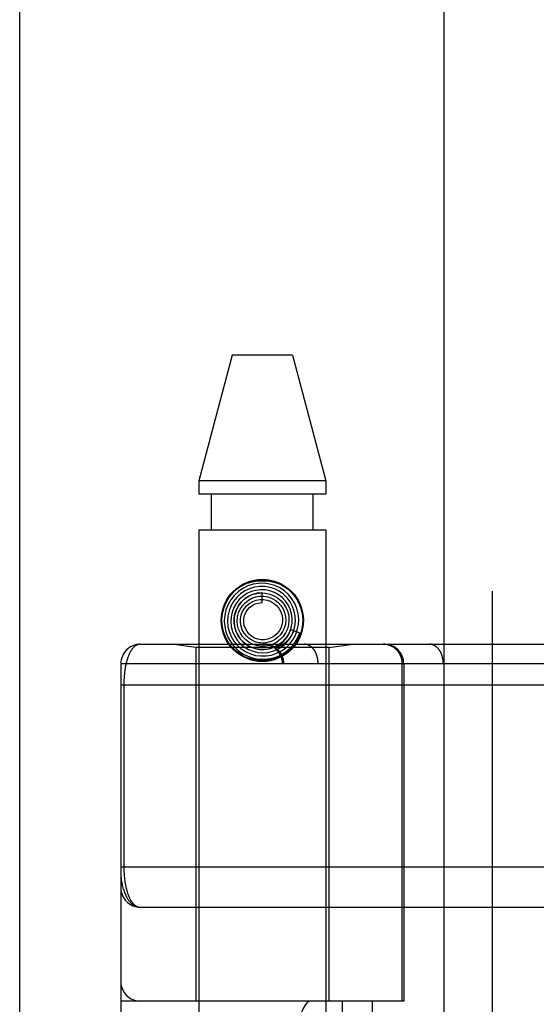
# Model space of a CAD drawing. Header units: inches. Extents: x 0 to 283, y 0 to 183.
# Tile 153 of 256: x 53.279 to 54.078, y 120.992 to 122.513. Entities that reach past the tile are written whole.
import ezdxf

# ---------------------------------------------------------------- set-up
doc = ezdxf.new("R2010")
doc.units = ezdxf.units.IN
doc.header["$LTSCALE"] = 15.583333
doc.header["$MEASUREMENT"] = 0
doc.linetypes.add('HIDDEN', pattern=[0.2, 0.1, -0.1])
doc.layers.get('0').update_dxf_attribs({"linetype": 'CONTINUOUS'})
doc.layers.add('LEFTHAND_DOOR_ASSEMBLY', color=7, linetype='CONTINUOUS')

msp = doc.modelspace()

# ---------------------------------------------------------------- linework, layer by layer
at = {"color": 3, "linetype": 'Continuous'}
msp.add_line((53.2793, 131.3133), (53.2793, 53.176), dxfattribs=at)
at = {"layer": 'LEFTHAND_DOOR_ASSEMBLY', "color": 3, "linetype": 'Continuous'}
msp.add_line((53.9351, 124.747), (53.9351, 53.397), dxfattribs=at)
at = {"layer": 'LEFTHAND_DOOR_ASSEMBLY', "color": 8, "linetype": 'HIDDEN'}
for p, q in [((54.0101, 124.747), (54.0101, 53.397)), ((53.6081, 121.995), (53.5566, 121.8009)), ((53.7011, 121.995), (53.6081, 121.995)), ((53.7011, 121.995), (53.7526, 121.8009)), ((53.5566, 121.8009), (53.5566, 121.78)), ((53.7526, 121.8009), (53.5566, 121.8009)), ((53.7526, 121.8009), (53.7526, 121.78)), ((53.7526, 121.78), (53.5566, 121.78)), ((53.5761, 121.725), (53.5761, 121.78)), ((53.7331, 121.725), (53.7331, 121.78)), ((53.5566, 121.725), (53.5566, 118.5426)), ((53.5566, 121.725), (53.7526, 121.725)), ((53.7526, 121.725), (53.7526, 118.5426)), ((53.6546, 121.6125), (53.6546, 121.6275)), ((53.6983, 121.5708), (53.7126, 121.5661)), ((53.4658, 121.5482), (54.3396, 121.5482)), ((53.5516, 121.543), (53.5141, 121.5482)), ((53.5516, 121.543), (53.5516, 120.997)), ((53.7576, 121.543), (53.5516, 121.543)), ((53.6813, 121.5466), (53.6815, 121.5469)), ((53.6815, 121.5469), (53.6829, 121.5481)), ((53.6829, 121.5481), (53.6834, 121.5485)), ((53.6834, 121.5485), (53.6837, 121.5489)), ((53.6843, 121.5494), (53.6848, 121.5499)), ((53.7576, 121.543), (53.7951, 121.5482)), ((53.7576, 121.543), (53.7576, 120.997)), ((53.8108, 118.8457), (53.8108, 121.5482)), ((54.0673, 118.8457), (54.0673, 121.5482)), ((53.4358, 121.5182), (53.4358, 118.8757)), ((54.0993, 121.5182), (53.4358, 121.5182)), ((53.6858, 118.8757), (53.6858, 121.5182)), ((53.6878, 118.8757), (53.6878, 121.5182)), ((53.7408, 118.8757), (53.7408, 121.5182)), ((53.871, 120.997), (53.871, 121.5182)), ((53.8733, 121.5182), (53.8733, 120.997)), ((53.9344, 118.8757), (53.9344, 121.5182)), ((53.4404, 121.4857), (53.4404, 121.2037)), ((53.4358, 121.2045), (54.3396, 121.2045)), ((53.4658, 121.142), (54.3396, 121.142)), ((53.8733, 120.997), (53.4358, 120.997)), ((53.4658, 119.397), (53.4658, 120.997)), ((53.7783, 120.997), (53.7783, 119.397)), ((53.8242, 120.997), (53.8242, 119.397))]:
    msp.add_line(p, q, dxfattribs=at)
for points in [[(53.6009, 121.6189), (53.6056, 121.6252), (53.611, 121.6308), (53.6172, 121.6356), (53.624, 121.6395), (53.6313, 121.6426), (53.6389, 121.6447), (53.6467, 121.646), (53.6546, 121.6464), (53.6625, 121.646), (53.6703, 121.6447), (53.6779, 121.6426), (53.6852, 121.6395), (53.692, 121.6356), (53.6982, 121.6308), (53.7036, 121.6252), (53.7082, 121.6189)], [(53.6245, 121.6345), (53.6175, 121.6296), (53.6112, 121.6237), (53.6059, 121.617), (53.6016, 121.6095), (53.5984, 121.6015), (53.5965, 121.593), (53.5958, 121.5844), (53.5964, 121.5758), (53.5983, 121.5673), (53.6014, 121.5592), (53.6057, 121.5516), (53.611, 121.5447), (53.6174, 121.5386), (53.6245, 121.5336), (53.6323, 121.5296), (53.6406, 121.5268), (53.6493, 121.5253), (53.6581, 121.525), (53.6668, 121.5261), (53.6754, 121.5284), (53.6835, 121.5319), (53.691, 121.5366)], [(53.6348, 121.6339), (53.6275, 121.6305), (53.6209, 121.626), (53.615, 121.6205), (53.61, 121.6142), (53.606, 121.6072), (53.6031, 121.5997), (53.6014, 121.5918), (53.6008, 121.5837), (53.6015, 121.5756), (53.6034, 121.5677), (53.6065, 121.5601), (53.6107, 121.5531), (53.6159, 121.5468), (53.6219, 121.5414), (53.6288, 121.5368), (53.6363, 121.5334), (53.6442, 121.5311), (53.6523, 121.5301), (53.6606, 121.5302), (53.6687, 121.5316), (53.6766, 121.5342)], [(53.6443, 121.6315), (53.6372, 121.6295), (53.6304, 121.6264), (53.6242, 121.6222), (53.6187, 121.6172), (53.6141, 121.6113), (53.6104, 121.6048), (53.6078, 121.5978), (53.6062, 121.5904), (53.6058, 121.5829), (53.6066, 121.5754), (53.6086, 121.5681), (53.6116, 121.5611), (53.6157, 121.5547), (53.6207, 121.549), (53.6266, 121.5441), (53.6331, 121.5402), (53.6402, 121.5373), (53.6477, 121.5356), (53.6553, 121.535), (53.663, 121.5356), (53.6705, 121.5373)], [(53.6766, 121.5342), (53.684, 121.538), (53.6907, 121.5428), (53.6967, 121.5486), (53.7018, 121.5552), (53.7058, 121.5625), (53.7087, 121.5704), (53.7104, 121.5786), (53.7108, 121.5869), (53.71, 121.5953), (53.708, 121.6035), (53.7048, 121.6112), (53.7004, 121.6185), (53.695, 121.625), (53.6887, 121.6306), (53.6816, 121.6353), (53.6739, 121.6388), (53.6658, 121.6412), (53.6573, 121.6424), (53.6488, 121.6423), (53.6404, 121.6409), (53.6322, 121.6383), (53.6245, 121.6345)], [(53.6705, 121.5373), (53.6776, 121.5402), (53.6843, 121.5441), (53.6903, 121.5491), (53.6954, 121.5549), (53.6996, 121.5614), (53.7028, 121.5685), (53.7049, 121.576), (53.7058, 121.5838), (53.7055, 121.5916), (53.704, 121.5993), (53.7014, 121.6067), (53.6976, 121.6136), (53.6929, 121.6199), (53.6872, 121.6254), (53.6808, 121.63), (53.6737, 121.6336), (53.6661, 121.636), (53.6583, 121.6373), (53.6503, 121.6374), (53.6424, 121.6362), (53.6348, 121.6339)], [(53.6576, 121.54), (53.6647, 121.541), (53.6715, 121.543), (53.678, 121.546), (53.6839, 121.5501), (53.6891, 121.555), (53.6934, 121.5607), (53.6969, 121.5671), (53.6993, 121.5739), (53.7006, 121.581), (53.7008, 121.5882), (53.6998, 121.5954), (53.6978, 121.6024), (53.6946, 121.609), (53.6905, 121.615), (53.6855, 121.6203), (53.6797, 121.6248), (53.6732, 121.6283), (53.6663, 121.6308), (53.659, 121.6322), (53.6517, 121.6324), (53.6443, 121.6315)], [(53.6546, 121.6275), (53.6533, 121.6275), (53.6466, 121.6269), (53.6399, 121.6252), (53.6337, 121.6224), (53.6279, 121.6187), (53.6228, 121.6142), (53.6184, 121.6088), (53.615, 121.6028), (53.6126, 121.5963), (53.6112, 121.5896), (53.6109, 121.5826), (53.6117, 121.5757), (53.6136, 121.569), (53.6165, 121.5626), (53.6204, 121.5568), (53.6252, 121.5517), (53.6307, 121.5473), (53.6369, 121.5439), (53.6436, 121.5416), (53.6505, 121.5402), (53.6576, 121.54)], [(53.6145, 121.6018), (53.6178, 121.6079), (53.6221, 121.6134), (53.6271, 121.6182), (53.6329, 121.622), (53.6391, 121.6249), (53.6458, 121.6267), (53.6526, 121.6275), (53.6594, 121.6271), (53.6661, 121.6257), (53.6725, 121.6232), (53.6783, 121.6197), (53.6835, 121.6153), (53.6879, 121.6102), (53.6914, 121.6044), (53.6939, 121.5981), (53.6954, 121.5916), (53.6958, 121.5849), (53.6951, 121.5782), (53.6934, 121.5718), (53.6906, 121.5657)], [(53.6238, 121.6077), (53.6281, 121.6124), (53.6331, 121.6163), (53.6386, 121.6193), (53.6445, 121.6213), (53.6507, 121.6224), (53.657, 121.6224), (53.6631, 121.6213), (53.669, 121.6193), (53.6744, 121.6163), (53.6792, 121.6125), (53.6834, 121.6079), (53.6867, 121.6027), (53.689, 121.5971), (53.6904, 121.5911), (53.6908, 121.585), (53.6902, 121.579), (53.6886, 121.5731), (53.686, 121.5677), (53.6825, 121.5627)], [(53.6307, 121.608), (53.6351, 121.6116), (53.64, 121.6144), (53.6453, 121.6164), (53.6508, 121.6174), (53.6565, 121.6174), (53.662, 121.6164), (53.6672, 121.6146), (53.6721, 121.6118), (53.6764, 121.6083), (53.6799, 121.6041), (53.6827, 121.5994), (53.6847, 121.5942), (53.6857, 121.5889), (53.6858, 121.5834), (53.6849, 121.578), (53.6831, 121.5729), (53.6804, 121.5682), (53.677, 121.5641), (53.6729, 121.5606)], [(53.639, 121.6082), (53.6435, 121.6105), (53.6483, 121.6119), (53.6532, 121.6125), (53.6546, 121.6125)], [(53.6983, 121.5708), (53.6977, 121.5691), (53.6946, 121.5626), (53.6905, 121.5566), (53.6854, 121.5514), (53.6797, 121.5471), (53.6733, 121.5437), (53.6665, 121.5414), (53.6595, 121.5402), (53.6523, 121.5401), (53.6452, 121.5411), (53.6385, 121.5433), (53.6321, 121.5465), (53.6264, 121.5506), (53.6214, 121.5557), (53.6172, 121.5614), (53.6141, 121.5677), (53.6119, 121.5744), (53.6109, 121.5813), (53.611, 121.5883), (53.6122, 121.5952), (53.6145, 121.6018)], [(53.6906, 121.5657), (53.6869, 121.5602), (53.6824, 121.5554), (53.6771, 121.5514), (53.6713, 121.5483), (53.665, 121.5462), (53.6586, 121.5451), (53.652, 121.5451), (53.6456, 121.5462), (53.6394, 121.5483), (53.6337, 121.5514), (53.6285, 121.5554), (53.6241, 121.5601), (53.6206, 121.5655), (53.618, 121.5714), (53.6164, 121.5776), (53.6158, 121.584), (53.6163, 121.5904), (53.6179, 121.5966), (53.6204, 121.6024), (53.6238, 121.6077)], [(53.6825, 121.5627), (53.6783, 121.5585), (53.6734, 121.555), (53.6681, 121.5523), (53.6623, 121.5507), (53.6564, 121.55), (53.6505, 121.5503), (53.6448, 121.5516), (53.6393, 121.5539), (53.6343, 121.557), (53.63, 121.561), (53.6264, 121.5656), (53.6236, 121.5707), (53.6218, 121.5762), (53.6209, 121.5819), (53.621, 121.5877), (53.6221, 121.5933), (53.6241, 121.5987), (53.627, 121.6036), (53.6307, 121.608)], [(53.6729, 121.5606), (53.6683, 121.5579), (53.6633, 121.556), (53.6581, 121.5551), (53.6528, 121.5551), (53.6476, 121.556), (53.6427, 121.5578), (53.6381, 121.5605), (53.6342, 121.5638), (53.6309, 121.5679), (53.6284, 121.5724), (53.6267, 121.5773), (53.6259, 121.5823), (53.626, 121.5875), (53.627, 121.5925), (53.6289, 121.5972), (53.6316, 121.6015), (53.635, 121.6052), (53.639, 121.6082)], [(53.7033, 121.5692), (53.7027, 121.5678), (53.7021, 121.5665), (53.7015, 121.5652), (53.7008, 121.564), (53.7002, 121.5629), (53.6996, 121.5619), (53.699, 121.5609), (53.6984, 121.5599), (53.6977, 121.559), (53.6971, 121.5582), (53.6965, 121.5574), (53.6959, 121.5567), (53.6953, 121.5559), (53.6948, 121.5553), (53.6942, 121.5547), (53.6937, 121.5541), (53.6931, 121.5535), (53.6926, 121.553), (53.6921, 121.5525), (53.6916, 121.552), (53.6911, 121.5516), (53.6907, 121.5512), (53.6902, 121.5508), (53.6898, 121.5504), (53.6894, 121.5501), (53.6889, 121.5497), (53.6886, 121.5494), (53.6882, 121.5491), (53.6878, 121.5489), (53.6874, 121.5486), (53.6871, 121.5483), (53.6867, 121.5481), (53.6864, 121.5479), (53.686, 121.5477), (53.6857, 121.5474), (53.6854, 121.5472), (53.6851, 121.547), (53.6847, 121.5469), (53.6844, 121.5467), (53.6841, 121.5465), (53.6838, 121.5463), (53.6835, 121.5462), (53.6832, 121.546), (53.6829, 121.5459), (53.6826, 121.5457), (53.6823, 121.5456), (53.682, 121.5455), (53.6818, 121.5454), (53.6815, 121.5453), (53.6813, 121.5452), (53.681, 121.5451), (53.6808, 121.545), (53.6806, 121.545), (53.6804, 121.5449), (53.6802, 121.5449), (53.68, 121.545), (53.6799, 121.5451), (53.6799, 121.5452), (53.68, 121.5454), (53.6802, 121.5456), (53.6803, 121.5457), (53.6805, 121.5459), (53.6806, 121.5461), (53.6808, 121.5462), (53.681, 121.5464), (53.6811, 121.5465), (53.6813, 121.5466)], [(53.6848, 121.5499), (53.685, 121.5501), (53.6853, 121.5504), (53.6856, 121.5506), (53.6859, 121.5509), (53.6862, 121.5512), (53.6865, 121.5515), (53.6868, 121.5519), (53.6871, 121.5522), (53.6875, 121.5526), (53.6879, 121.553), (53.6882, 121.5534), (53.6886, 121.5539), (53.6891, 121.5544), (53.6895, 121.5549), (53.6899, 121.5554), (53.6904, 121.556), (53.6909, 121.5566), (53.6913, 121.5573), (53.6918, 121.5579), (53.6923, 121.5586), (53.6928, 121.5594), (53.6933, 121.5602), (53.6939, 121.561), (53.6944, 121.5619), (53.6949, 121.5628), (53.6954, 121.5638), (53.6959, 121.5648), (53.6964, 121.5659), (53.6969, 121.567), (53.6974, 121.5682), (53.6979, 121.5695), (53.6984, 121.5708)], [(53.691, 121.5366), (53.6977, 121.5424), (53.7036, 121.5491), (53.7084, 121.5565), (53.7121, 121.5646), (53.7126, 121.5661)], [(53.4658, 121.5482), (53.4652, 121.5482), (53.4646, 121.5482), (53.464, 121.5481), (53.4634, 121.548), (53.4629, 121.5479), (53.4623, 121.5477), (53.4617, 121.5475), (53.4612, 121.5473), (53.4606, 121.5471), (53.4601, 121.5468), (53.4596, 121.5465), (53.4591, 121.5462), (53.4585, 121.5459), (53.458, 121.5456), (53.4575, 121.5452), (53.457, 121.5448), (53.4566, 121.5444), (53.4561, 121.5439), (53.4556, 121.5435), (53.4552, 121.543), (53.4547, 121.5425), (53.4543, 121.542), (53.4538, 121.5415), (53.4534, 121.541), (53.453, 121.5404), (53.4526, 121.5398), (53.4522, 121.5393), (53.4518, 121.5387), (53.4514, 121.538), (53.451, 121.5374), (53.4507, 121.5368), (53.4503, 121.5361), (53.4499, 121.5355), (53.4496, 121.5348), (53.4493, 121.5341), (53.4489, 121.5334), (53.4486, 121.5327), (53.4483, 121.532), (53.448, 121.5313), (53.4477, 121.5305), (53.4474, 121.5298), (53.4471, 121.529), (53.4468, 121.5283), (53.4465, 121.5275), (53.4463, 121.5267), (53.446, 121.5259), (53.4458, 121.5251), (53.4455, 121.5244), (53.4453, 121.5236), (53.445, 121.5227), (53.4448, 121.5219), (53.4446, 121.5211), (53.4444, 121.5203), (53.4442, 121.5195), (53.444, 121.5186), (53.4438, 121.5178), (53.4436, 121.517), (53.4434, 121.5161), (53.4432, 121.5153), (53.4431, 121.5144), (53.4429, 121.5136), (53.4427, 121.5127), (53.4426, 121.5119), (53.4424, 121.511), (53.4423, 121.5101), (53.4422, 121.5093), (53.442, 121.5084), (53.4419, 121.5075), (53.4418, 121.5067), (53.4417, 121.5058), (53.4416, 121.5049), (53.4415, 121.5041), (53.4414, 121.5032), (53.4413, 121.5024), (53.4412, 121.5015), (53.4411, 121.5007), (53.441, 121.4998), (53.441, 121.499), (53.4409, 121.4982), (53.4408, 121.4973), (53.4408, 121.4965), (53.4407, 121.4957), (53.4407, 121.4948), (53.4406, 121.494), (53.4406, 121.4932), (53.4406, 121.4923), (53.4405, 121.4915), (53.4405, 121.4907), (53.4405, 121.4899), (53.4405, 121.4891), (53.4405, 121.4882), (53.4404, 121.4874), (53.4404, 121.4866), (53.4404, 121.4857)], [(53.7082, 121.551), (53.7036, 121.5447), (53.6982, 121.5392), (53.692, 121.5344), (53.6852, 121.5305), (53.6779, 121.5274), (53.6703, 121.5252), (53.6625, 121.524), (53.6546, 121.5235), (53.6467, 121.524), (53.6389, 121.5252), (53.6313, 121.5274), (53.624, 121.5305), (53.6172, 121.5344), (53.611, 121.5392), (53.6056, 121.5447), (53.6009, 121.551)], [(53.6878, 121.5182), (53.6878, 121.5189), (53.6877, 121.5195), (53.6877, 121.5202), (53.6877, 121.5208), (53.6876, 121.5215), (53.6875, 121.5222), (53.6874, 121.5228), (53.6873, 121.5234), (53.6872, 121.5241), (53.6871, 121.5247), (53.6869, 121.5254), (53.6868, 121.526), (53.6866, 121.5266), (53.6864, 121.5273), (53.6862, 121.5279), (53.686, 121.5285), (53.6858, 121.5291), (53.6855, 121.5297), (53.6853, 121.5303), (53.685, 121.5309), (53.6847, 121.5315), (53.6844, 121.5321), (53.6841, 121.5327), (53.6838, 121.5332), (53.6835, 121.5338), (53.6831, 121.5344), (53.6828, 121.5349), (53.6824, 121.5354), (53.682, 121.536), (53.6816, 121.5365), (53.6812, 121.537), (53.6808, 121.5375), (53.6804, 121.538), (53.68, 121.5385), (53.6795, 121.539), (53.6791, 121.5394), (53.6786, 121.5399), (53.6781, 121.5404), (53.6777, 121.5408), (53.6772, 121.5412), (53.6767, 121.5416), (53.6762, 121.542), (53.6756, 121.5424), (53.6751, 121.5428), (53.6746, 121.5432), (53.674, 121.5435), (53.6735, 121.5439), (53.6729, 121.5442), (53.6724, 121.5445), (53.6718, 121.5448), (53.6712, 121.5451), (53.6706, 121.5454), (53.67, 121.5457), (53.6694, 121.546), (53.6688, 121.5462), (53.6682, 121.5464), (53.6676, 121.5466), (53.667, 121.5468), (53.6664, 121.547), (53.6658, 121.5472), (53.6651, 121.5474), (53.6645, 121.5475), (53.6639, 121.5477), (53.6632, 121.5478), (53.6626, 121.5479), (53.662, 121.548), (53.6613, 121.5481), (53.6607, 121.5481), (53.66, 121.5482), (53.6594, 121.5482), (53.6587, 121.5482), (53.6581, 121.5482)], [(53.6837, 121.5489), (53.6839, 121.549), (53.6843, 121.5494)], [(53.7408, 121.5182), (53.7408, 121.5189), (53.7408, 121.5195), (53.7408, 121.5202), (53.7408, 121.5208), (53.7407, 121.5215), (53.7407, 121.5222), (53.7406, 121.5228), (53.7405, 121.5234), (53.7404, 121.5241), (53.7403, 121.5247), (53.7402, 121.5254), (53.7401, 121.526), (53.74, 121.5266), (53.7399, 121.5273), (53.7397, 121.5279), (53.7396, 121.5285), (53.7394, 121.5291), (53.7392, 121.5297), (53.739, 121.5303), (53.7388, 121.5309), (53.7386, 121.5315), (53.7384, 121.5321), (53.7382, 121.5327), (53.738, 121.5332), (53.7378, 121.5338), (53.7375, 121.5344), (53.7373, 121.5349), (53.737, 121.5354), (53.7367, 121.536), (53.7365, 121.5365), (53.7362, 121.537), (53.7359, 121.5375), (53.7356, 121.538), (53.7353, 121.5385), (53.7349, 121.539), (53.7346, 121.5394), (53.7343, 121.5399), (53.734, 121.5404), (53.7336, 121.5408), (53.7333, 121.5412), (53.7329, 121.5416), (53.7325, 121.542), (53.7322, 121.5424), (53.7318, 121.5428), (53.7314, 121.5432), (53.731, 121.5435), (53.7306, 121.5439), (53.7302, 121.5442), (53.7298, 121.5445), (53.7294, 121.5448), (53.729, 121.5451), (53.7286, 121.5454), (53.7282, 121.5457), (53.7277, 121.546), (53.7273, 121.5462), (53.7269, 121.5464), (53.7264, 121.5466), (53.726, 121.5468), (53.7256, 121.547), (53.7251, 121.5472), (53.7247, 121.5474), (53.7242, 121.5475), (53.7238, 121.5477), (53.7233, 121.5478), (53.7228, 121.5479), (53.7224, 121.548), (53.7219, 121.5481), (53.7215, 121.5481), (53.721, 121.5482), (53.7205, 121.5482), (53.7201, 121.5482), (53.7196, 121.5482)], [(53.871, 121.5182), (53.871, 121.5189), (53.871, 121.5195), (53.8709, 121.5202), (53.8709, 121.5208), (53.8708, 121.5215), (53.8708, 121.5222), (53.8707, 121.5228), (53.8706, 121.5234), (53.8704, 121.5241), (53.8703, 121.5247), (53.8702, 121.5254), (53.87, 121.526), (53.8698, 121.5266), (53.8696, 121.5273), (53.8694, 121.5279), (53.8692, 121.5285), (53.869, 121.5291), (53.8687, 121.5297), (53.8685, 121.5303), (53.8682, 121.5309), (53.8679, 121.5315), (53.8677, 121.5321), (53.8673, 121.5327), (53.867, 121.5332), (53.8667, 121.5338), (53.8664, 121.5344), (53.866, 121.5349), (53.8656, 121.5354), (53.8653, 121.536), (53.8649, 121.5365), (53.8645, 121.537), (53.8641, 121.5375), (53.8636, 121.538), (53.8632, 121.5385), (53.8628, 121.539), (53.8623, 121.5394), (53.8619, 121.5399), (53.8614, 121.5404), (53.8609, 121.5408), (53.8604, 121.5412), (53.8599, 121.5416), (53.8594, 121.542), (53.8589, 121.5424), (53.8584, 121.5428), (53.8578, 121.5432), (53.8573, 121.5435), (53.8567, 121.5439), (53.8562, 121.5442), (53.8556, 121.5445), (53.855, 121.5448), (53.8545, 121.5451), (53.8539, 121.5454), (53.8533, 121.5457), (53.8527, 121.546), (53.8521, 121.5462), (53.8515, 121.5464), (53.8509, 121.5466), (53.8503, 121.5468), (53.8496, 121.547), (53.849, 121.5472), (53.8484, 121.5474), (53.8478, 121.5475), (53.8471, 121.5477), (53.8465, 121.5478), (53.8458, 121.5479), (53.8452, 121.548), (53.8446, 121.5481), (53.8439, 121.5481), (53.8433, 121.5482), (53.8426, 121.5482), (53.842, 121.5482), (53.8413, 121.5482)], [(53.9344, 121.5182), (53.9344, 121.5189), (53.9344, 121.5195), (53.9343, 121.5202), (53.9343, 121.5208), (53.9342, 121.5215), (53.9342, 121.5222), (53.9341, 121.5228), (53.9341, 121.5234), (53.934, 121.5241), (53.9339, 121.5247), (53.9338, 121.5254), (53.9336, 121.526), (53.9335, 121.5266), (53.9334, 121.5273), (53.9332, 121.5279), (53.9331, 121.5285), (53.9329, 121.5291), (53.9328, 121.5297), (53.9326, 121.5303), (53.9324, 121.5309), (53.9322, 121.5315), (53.932, 121.5321), (53.9318, 121.5327), (53.9315, 121.5332), (53.9313, 121.5338), (53.9311, 121.5344), (53.9308, 121.5349), (53.9305, 121.5354), (53.9303, 121.536), (53.93, 121.5365), (53.9297, 121.537), (53.9294, 121.5375), (53.9291, 121.538), (53.9288, 121.5385), (53.9285, 121.539), (53.9282, 121.5394), (53.9278, 121.5399), (53.9275, 121.5404), (53.9271, 121.5408), (53.9268, 121.5412), (53.9264, 121.5416), (53.9261, 121.542), (53.9257, 121.5424), (53.9253, 121.5428), (53.9249, 121.5432), (53.9246, 121.5435), (53.9242, 121.5439), (53.9238, 121.5442), (53.9234, 121.5445), (53.923, 121.5448), (53.9225, 121.5451), (53.9221, 121.5454), (53.9217, 121.5457), (53.9213, 121.546), (53.9208, 121.5462), (53.9204, 121.5464), (53.92, 121.5466), (53.9195, 121.5468), (53.9191, 121.547), (53.9186, 121.5472), (53.9182, 121.5474), (53.9178, 121.5475), (53.9173, 121.5477), (53.9168, 121.5478), (53.9164, 121.5479), (53.9159, 121.548), (53.9155, 121.5481), (53.915, 121.5481), (53.9145, 121.5482), (53.9141, 121.5482), (53.9136, 121.5482), (53.9132, 121.5482)], [(53.4358, 121.4857), (54.3484, 121.4857)], [(53.4404, 121.2037), (53.4404, 121.2028), (53.4405, 121.202), (53.4405, 121.2012), (53.4405, 121.2004), (53.4405, 121.1996), (53.4405, 121.1987), (53.4406, 121.1979), (53.4406, 121.1971), (53.4406, 121.1962), (53.4407, 121.1954), (53.4407, 121.1945), (53.4408, 121.1937), (53.4408, 121.1928), (53.4409, 121.192), (53.441, 121.1911), (53.441, 121.1903), (53.4411, 121.1894), (53.4412, 121.1885), (53.4413, 121.1877), (53.4414, 121.1868), (53.4415, 121.1859), (53.4416, 121.185), (53.4417, 121.1842), (53.4418, 121.1833), (53.442, 121.1824), (53.4421, 121.1815), (53.4422, 121.1806), (53.4424, 121.1797), (53.4425, 121.1788), (53.4427, 121.178), (53.4428, 121.1771), (53.443, 121.1762), (53.4432, 121.1753), (53.4433, 121.1745), (53.4435, 121.1736), (53.4437, 121.1727), (53.4439, 121.1719), (53.4441, 121.171), (53.4443, 121.1702), (53.4445, 121.1693), (53.4448, 121.1685), (53.445, 121.1677), (53.4452, 121.1669), (53.4455, 121.166), (53.4457, 121.1652), (53.446, 121.1644), (53.4462, 121.1636), (53.4465, 121.1628), (53.4468, 121.162), (53.4471, 121.1612), (53.4474, 121.1605), (53.4477, 121.1597), (53.448, 121.1589), (53.4483, 121.1582), (53.4486, 121.1575), (53.449, 121.1567), (53.4493, 121.156), (53.4497, 121.1553), (53.45, 121.1546), (53.4504, 121.154), (53.4507, 121.1533), (53.4511, 121.1526), (53.4515, 121.152), (53.4519, 121.1514), (53.4523, 121.1508), (53.4527, 121.1502), (53.4532, 121.1496), (53.4536, 121.149), (53.454, 121.1485), (53.4545, 121.148), (53.4549, 121.1474), (53.4554, 121.147), (53.4559, 121.1465), (53.4564, 121.146), (53.4569, 121.1456), (53.4574, 121.1452), (53.4579, 121.1448), (53.4584, 121.1444), (53.4589, 121.1441), (53.4594, 121.1438), (53.46, 121.1435), (53.4605, 121.1432), (53.4611, 121.1429), (53.4616, 121.1427), (53.4622, 121.1425), (53.4628, 121.1424), (53.4634, 121.1422), (53.464, 121.1421), (53.4646, 121.142), (53.4652, 121.142), (53.4658, 121.142)], [(53.4358, 121.192), (53.4358, 121.1914), (53.4359, 121.1908), (53.4359, 121.1901), (53.4359, 121.1894), (53.436, 121.1886), (53.4361, 121.1878), (53.4361, 121.1869), (53.4362, 121.186), (53.4364, 121.1849), (53.4365, 121.1837), (53.4367, 121.1824), (53.437, 121.181), (53.4373, 121.1795), (53.4376, 121.1779), (53.438, 121.176), (53.4385, 121.1741), (53.439, 121.1721), (53.4396, 121.1701), (53.4402, 121.1681), (53.4409, 121.1663), (53.4415, 121.1646), (53.4422, 121.163), (53.4428, 121.1614), (53.4435, 121.16), (53.4442, 121.1587), (53.4449, 121.1574), (53.4456, 121.1562), (53.4463, 121.155), (53.447, 121.154), (53.4477, 121.153), (53.4484, 121.152), (53.4491, 121.1511), (53.4498, 121.1503), (53.4505, 121.1495), (53.4512, 121.1487), (53.4519, 121.148), (53.4526, 121.1474), (53.4533, 121.1468), (53.454, 121.1462), (53.4547, 121.1457), (53.4555, 121.1452), (53.4562, 121.1448), (53.4569, 121.1444), (53.4576, 121.144), (53.4583, 121.1437), (53.459, 121.1434), (53.4597, 121.1431), (53.4604, 121.1428), (53.4611, 121.1426), (53.4618, 121.1425), (53.4624, 121.1423), (53.4631, 121.1422), (53.4638, 121.1421), (53.4645, 121.142), (53.4652, 121.142), (53.4658, 121.142)]]:
    msp.add_lwpolyline(points, dxfattribs=at)
for radius in [0.0635, 0.0625]:
    msp.add_circle((53.6546, 121.585), radius, dxfattribs=at)
for centre, start, end in [((53.4658, 121.5182), 90, 180), ((53.6558, 121.5182), 0, 90), ((53.8433, 121.5182), 0, 90), ((53.4658, 121.172), 180, 269.9999), ((53.4658, 121.027), 180, 270)]:
    msp.add_arc(centre, 0.03, start, end, dxfattribs=at)
msp.add_ellipse((53.7287, 120.747), major_axis=(0, 0.25), ratio=0.146965, start_param=0, end_param=1.570796, dxfattribs=at)

doc.saveas('drawing.dxf')
